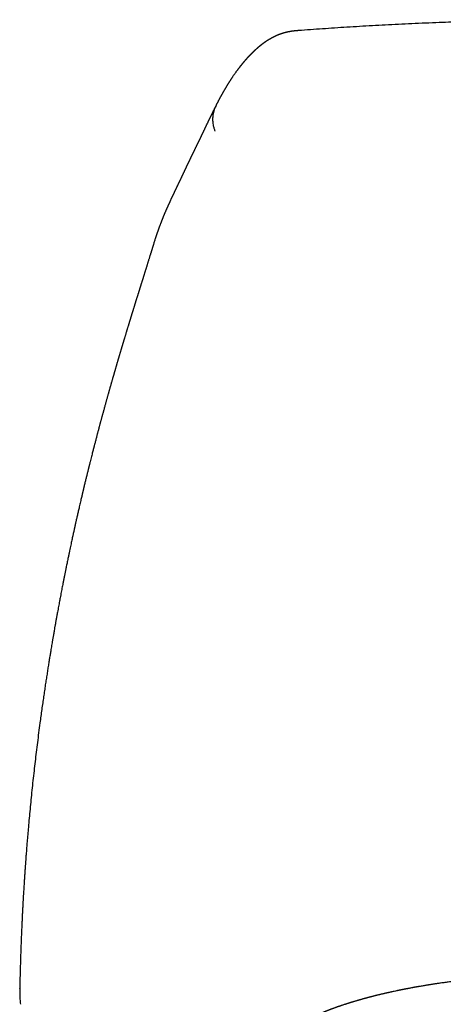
# Model space of a CAD drawing. Header units: millimetres. Extents: x 8 to 601, y 12 to 507.
# Tile 21 of 26: x 289 to 308, y 463 to 507. Entities that reach past the tile are written whole.
import ezdxf

# ---------------------------------------------------------------- set-up
doc = ezdxf.new("R2010")
doc.units = ezdxf.units.MM

msp = doc.modelspace()

# ---------------------------------------------------------------- linework, layer by layer
at = {"color": 7, "linetype": 'Continuous', "lineweight": 30}
msp.add_line((295.137, 496.839), (295.141, 496.85), dxfattribs=at)
for points, knots in [([(314.564, 506.886), (314.377, 506.886), (313.97, 506.886), (313.345, 506.882), (312.691, 506.876), (312.045, 506.868), (311.408, 506.857), (310.789, 506.845), (310.19, 506.83), (309.61, 506.815), (309.038, 506.797), (308.472, 506.778), (307.892, 506.756), (307.298, 506.732), (306.691, 506.705), (306.094, 506.677), (305.504, 506.647), (304.924, 506.615), (304.353, 506.582), (303.79, 506.547), (303.236, 506.512), (302.691, 506.475), (302.155, 506.437), (301.797, 506.411), (301.618, 506.397), (301.614, 506.397)], [0, 0, 0, 0, 0.0431901, 0.0941941, 0.1445999, 0.1944069, 0.2436146, 0.2922225, 0.337503, 0.3822493, 0.4264612, 0.4701382, 0.5132801, 0.5607972, 0.6076468, 0.6538286, 0.6993423, 0.7441876, 0.7883641, 0.8318715, 0.8747098, 0.9168785, 0.9583776, 0.9992069, 1, 1, 1, 1]), ([(301.611, 506.396), (301.605, 506.396), (301.588, 506.395), (301.565, 506.393), (301.547, 506.392), (301.533, 506.39), (301.521, 506.389), (301.51, 506.388), (301.501, 506.388), (301.49, 506.387), (301.476, 506.385), (301.459, 506.384), (301.442, 506.382), (301.427, 506.38), (301.413, 506.379), (301.4, 506.377), (301.39, 506.376), (301.382, 506.375), (301.374, 506.374), (301.367, 506.373), (301.359, 506.372), (301.351, 506.371), (301.343, 506.37), (301.333, 506.369), (301.323, 506.367), (301.311, 506.365), (301.298, 506.364), (301.285, 506.362), (301.268, 506.359), (301.249, 506.356), (301.225, 506.352), (301.202, 506.347), (301.179, 506.343), (301.157, 506.339), (301.137, 506.334), (301.113, 506.329), (301.086, 506.323), (301.056, 506.316), (301.025, 506.308), (300.995, 506.3), (300.964, 506.291), (300.933, 506.282), (300.905, 506.273), (300.881, 506.266), (300.86, 506.259), (300.84, 506.252), (300.819, 506.244), (300.799, 506.237), (300.778, 506.23), (300.757, 506.222), (300.736, 506.214), (300.717, 506.206), (300.698, 506.198), (300.68, 506.191), (300.662, 506.183), (300.643, 506.175), (300.625, 506.167), (300.606, 506.159), (300.588, 506.15), (300.57, 506.142), (300.552, 506.133), (300.534, 506.124), (300.514, 506.115), (300.493, 506.104), (300.472, 506.093), (300.453, 506.083), (300.437, 506.075), (300.423, 506.067), (300.41, 506.06), (300.398, 506.054), (300.386, 506.047), (300.373, 506.039), (300.357, 506.03), (300.342, 506.022), (300.33, 506.015), (300.32, 506.009), (300.311, 506.004), (300.302, 505.998), (300.292, 505.992), (300.283, 505.986), (300.273, 505.98), (300.263, 505.975), (300.254, 505.969), (300.244, 505.962), (300.232, 505.955), (300.22, 505.947), (300.209, 505.94), (300.199, 505.933), (300.189, 505.927), (300.177, 505.919), (300.165, 505.911), (300.151, 505.902), (300.137, 505.892), (300.122, 505.882), (300.109, 505.872), (300.095, 505.863), (300.083, 505.854), (300.073, 505.847), (300.063, 505.84), (300.055, 505.834), (300.046, 505.828), (300.038, 505.822), (300.031, 505.816), (300.024, 505.812), (300.017, 505.806), (300.01, 505.801), (300.002, 505.795), (299.994, 505.789), (299.986, 505.783), (299.978, 505.776), (299.97, 505.77), (299.962, 505.764), (299.955, 505.758), (299.947, 505.752), (299.938, 505.746), (299.929, 505.738), (299.92, 505.731), (299.911, 505.724), (299.902, 505.717), (299.893, 505.709), (299.883, 505.702), (299.874, 505.694), (299.864, 505.686), (299.855, 505.678), (299.847, 505.672), (299.84, 505.666), (299.834, 505.66), (299.828, 505.655), (299.823, 505.651), (299.818, 505.647), (299.814, 505.644), (299.809, 505.639), (299.803, 505.635), (299.797, 505.629), (299.79, 505.623), (299.783, 505.617), (299.777, 505.611), (299.77, 505.606), (299.764, 505.601), (299.759, 505.596), (299.754, 505.592), (299.75, 505.588), (299.746, 505.585), (299.742, 505.581), (299.738, 505.577), (299.733, 505.573), (299.727, 505.568), (299.721, 505.562), (299.715, 505.556), (299.708, 505.551), (299.702, 505.545), (299.697, 505.54), (299.692, 505.536), (299.687, 505.531), (299.681, 505.526), (299.675, 505.52), (299.669, 505.514), (299.662, 505.509), (299.657, 505.503), (299.651, 505.498), (299.645, 505.493), (299.639, 505.487), (299.632, 505.481), (299.626, 505.474), (299.619, 505.468), (299.612, 505.461), (299.605, 505.454), (299.598, 505.448), (299.591, 505.441), (299.585, 505.435), (299.58, 505.43), (299.576, 505.426), (299.572, 505.423), (299.569, 505.419), (299.565, 505.415), (299.559, 505.41), (299.552, 505.403), (299.545, 505.396), (299.537, 505.388), (299.528, 505.379), (299.52, 505.371), (299.512, 505.363), (299.504, 505.356), (299.498, 505.349), (299.491, 505.342), (299.485, 505.336), (299.479, 505.33), (299.473, 505.324), (299.466, 505.317), (299.46, 505.31), (299.453, 505.303), (299.446, 505.295), (299.438, 505.288), (299.431, 505.281), (299.425, 505.274), (299.419, 505.267), (299.411, 505.26), (299.403, 505.251), (299.394, 505.241), (299.384, 505.231), (299.375, 505.221), (299.367, 505.212), (299.358, 505.203), (299.349, 505.193), (299.34, 505.183), (299.332, 505.174), (299.324, 505.166), (299.317, 505.158), (299.311, 505.152), (299.305, 505.145), (299.299, 505.137), (299.291, 505.13), (299.284, 505.121), (299.276, 505.113), (299.269, 505.105), (299.263, 505.097), (299.257, 505.091), (299.251, 505.084), (299.247, 505.079), (299.242, 505.074), (299.238, 505.069), (299.235, 505.066), (299.232, 505.062), (299.228, 505.057), (299.224, 505.052), (299.219, 505.047), (299.213, 505.041), (299.207, 505.034), (299.201, 505.026), (299.194, 505.017), (299.187, 505.01), (299.181, 505.002), (299.175, 504.995), (299.169, 504.989), (299.164, 504.982), (299.159, 504.977), (299.154, 504.971), (299.149, 504.965), (299.143, 504.958), (299.136, 504.95), (299.129, 504.94), (299.121, 504.931), (299.113, 504.921), (299.105, 504.912), (299.098, 504.903), (299.092, 504.895), (299.086, 504.888), (299.08, 504.881), (299.074, 504.874), (299.069, 504.867), (299.063, 504.859), (299.056, 504.851), (299.049, 504.843), (299.043, 504.834), (299.036, 504.826), (299.029, 504.817), (299.021, 504.808), (299.013, 504.797), (299.004, 504.786), (298.995, 504.774), (298.985, 504.761), (298.973, 504.746), (298.962, 504.731), (298.95, 504.716), (298.938, 504.7), (298.925, 504.683), (298.913, 504.667), (298.903, 504.654), (298.895, 504.643), (298.888, 504.634), (298.882, 504.625), (298.875, 504.615), (298.86, 504.595), (298.839, 504.566), (298.811, 504.529), (298.784, 504.49), (298.757, 504.452), (298.73, 504.413), (298.702, 504.373), (298.681, 504.342), (298.667, 504.321), (298.661, 504.312), (298.655, 504.304), (298.649, 504.295), (298.643, 504.285), (298.636, 504.275), (298.629, 504.264), (298.62, 504.251), (298.612, 504.239), (298.604, 504.227), (298.597, 504.215), (298.59, 504.205), (298.583, 504.194), (298.576, 504.184), (298.569, 504.174), (298.562, 504.162), (298.555, 504.151), (298.547, 504.138), (298.539, 504.126), (298.531, 504.114), (298.522, 504.1), (298.513, 504.086), (298.504, 504.071), (298.494, 504.056), (298.485, 504.04), (298.475, 504.024), (298.465, 504.009), (298.456, 503.995), (298.448, 503.982), (298.44, 503.969), (298.432, 503.955), (298.424, 503.942), (298.415, 503.928), (298.407, 503.915), (298.399, 503.901), (298.391, 503.888), (298.383, 503.875), (298.376, 503.863), (298.368, 503.85), (298.361, 503.838), (298.353, 503.825), (298.346, 503.812), (298.338, 503.8), (298.331, 503.788), (298.324, 503.776), (298.318, 503.765), (298.312, 503.755), (298.305, 503.744), (298.299, 503.732), (298.292, 503.721), (298.285, 503.709), (298.278, 503.697), (298.271, 503.685), (298.265, 503.674), (298.259, 503.663), (298.254, 503.654), (298.249, 503.646), (298.244, 503.638), (298.24, 503.63), (298.235, 503.622), (298.23, 503.613), (298.224, 503.602), (298.217, 503.589), (298.209, 503.575), (298.199, 503.557), (298.186, 503.535), (298.173, 503.511), (298.16, 503.487), (298.148, 503.465), (298.136, 503.444), (298.124, 503.422), (298.113, 503.402), (298.103, 503.383), (298.094, 503.366), (298.085, 503.35), (298.077, 503.334), (298.069, 503.319), (298.061, 503.305), (298.053, 503.291), (298.046, 503.277), (298.039, 503.264), (298.032, 503.251), (298.025, 503.236), (298.017, 503.222), (298.011, 503.209), (298.004, 503.197), (297.998, 503.186), (297.994, 503.178), (297.991, 503.172), (297.989, 503.167), (297.986, 503.162), (297.983, 503.156), (297.979, 503.149), (297.975, 503.14), (297.969, 503.129), (297.963, 503.117), (297.956, 503.104), (297.949, 503.09), (297.944, 503.081), (297.942, 503.076)], [0, 0, 0, 0, 0.000586, 0.001752, 0.002798, 0.003765, 0.004651, 0.005455, 0.006215, 0.007082, 0.008565, 0.010281, 0.012054, 0.01386, 0.015573, 0.017056, 0.018242, 0.019225, 0.020139, 0.021067, 0.022012, 0.023084, 0.024177, 0.025409, 0.026858, 0.028526, 0.030372, 0.032196, 0.03397, 0.037464, 0.04093, 0.044396, 0.047919, 0.051482, 0.054772, 0.057781, 0.062844, 0.067827, 0.072926, 0.078139, 0.083464, 0.088898, 0.09444, 0.098119, 0.101845, 0.105618, 0.109439, 0.113271, 0.116952, 0.12108, 0.125011, 0.128779, 0.132513, 0.135855, 0.139379, 0.143085, 0.14681, 0.150535, 0.15426, 0.157908, 0.161339, 0.165249, 0.169428, 0.173834, 0.17841, 0.183075, 0.186112, 0.189128, 0.192016, 0.19473, 0.19727, 0.199744, 0.203896, 0.20793, 0.209971, 0.212051, 0.214409, 0.216411, 0.218583, 0.220887, 0.223167, 0.225409, 0.227613, 0.22978, 0.232854, 0.235697, 0.238311, 0.240784, 0.243257, 0.245746, 0.248913, 0.252384, 0.256067, 0.259683, 0.263214, 0.266628, 0.269755, 0.272569, 0.274661, 0.276825, 0.279063, 0.281397, 0.283061, 0.284833, 0.286713, 0.288703, 0.290802, 0.292947, 0.294944, 0.297425, 0.299597, 0.301522, 0.303529, 0.305671, 0.307947, 0.310406, 0.31314, 0.315483, 0.317997, 0.320622, 0.323115, 0.326119, 0.328858, 0.331332, 0.333544, 0.33558, 0.337487, 0.339265, 0.340572, 0.341799, 0.343001, 0.344419, 0.34608, 0.347984, 0.350132, 0.352103, 0.354127, 0.356011, 0.357754, 0.359354, 0.360812, 0.362057, 0.363176, 0.364326, 0.365611, 0.367031, 0.368774, 0.370684, 0.372722, 0.374653, 0.376444, 0.378093, 0.3796, 0.380966, 0.382905, 0.384813, 0.386737, 0.388676, 0.390629, 0.392175, 0.393858, 0.395783, 0.397951, 0.400362, 0.402345, 0.404466, 0.406727, 0.409076, 0.411227, 0.413132, 0.414704, 0.416057, 0.417193, 0.418214, 0.419347, 0.421253, 0.423425, 0.42586, 0.42856, 0.431425, 0.434148, 0.436705, 0.439097, 0.441324, 0.443385, 0.445302, 0.44729, 0.449283, 0.451391, 0.453613, 0.455924, 0.458116, 0.46067, 0.46296, 0.464994, 0.467017, 0.469153, 0.472122, 0.475286, 0.478642, 0.481334, 0.484134, 0.487041, 0.490056, 0.493114, 0.495977, 0.498623, 0.500669, 0.502594, 0.504636, 0.506846, 0.509222, 0.511766, 0.514477, 0.516723, 0.518943, 0.520974, 0.522816, 0.52447, 0.525935, 0.527212, 0.528301, 0.529375, 0.530638, 0.532089, 0.533729, 0.535558, 0.537575, 0.54001, 0.542457, 0.544751, 0.546892, 0.548881, 0.550823, 0.552593, 0.554191, 0.555777, 0.557511, 0.559392, 0.561799, 0.56441, 0.567226, 0.570146, 0.572627, 0.574979, 0.577203, 0.579299, 0.581267, 0.583123, 0.585083, 0.587213, 0.589394, 0.591728, 0.5942, 0.59663, 0.598961, 0.601193, 0.604501, 0.607563, 0.610461, 0.614368, 0.618315, 0.622309, 0.626432, 0.63071, 0.635141, 0.639469, 0.643507, 0.645896, 0.648174, 0.650519, 0.653031, 0.655712, 0.666541, 0.67542, 0.684818, 0.695965, 0.704486, 0.714521, 0.725504, 0.727745, 0.729795, 0.731773, 0.733923, 0.736252, 0.738761, 0.741449, 0.744605, 0.747705, 0.750621, 0.753353, 0.755901, 0.758265, 0.760626, 0.763137, 0.7658, 0.768613, 0.771524, 0.774491, 0.777366, 0.780147, 0.783815, 0.787312, 0.79082, 0.794409, 0.798081, 0.801832, 0.80482, 0.807842, 0.810896, 0.813983, 0.817054, 0.819961, 0.823219, 0.826226, 0.829009, 0.831903, 0.835005, 0.837589, 0.840301, 0.843142, 0.846066, 0.848837, 0.851572, 0.854096, 0.856411, 0.8586, 0.861036, 0.863763, 0.86611, 0.868635, 0.871339, 0.873994, 0.876439, 0.878675, 0.880702, 0.882519, 0.884128, 0.885681, 0.887406, 0.889305, 0.891767, 0.89447, 0.897415, 0.900602, 0.906006, 0.911164, 0.916074, 0.920737, 0.925156, 0.929546, 0.934025, 0.937607, 0.94118, 0.944567, 0.947758, 0.950752, 0.953633, 0.956681, 0.959203, 0.96184, 0.964593, 0.967461, 0.970368, 0.973018, 0.975445, 0.977652, 0.979636, 0.980453, 0.981282, 0.982273, 0.983434, 0.984766, 0.986769, 0.989065, 0.991653, 0.994212, 0.997004, 1, 1, 1, 1]), ([(301.611, 506.396), (301.609, 506.396), (301.607, 506.396), (301.605, 506.396), (301.605, 506.396)], [0, 0, 0, 0, 0.815168, 1, 1, 1, 1]), ([(297.942, 503.071), (297.939, 503.065), (297.932, 503.052), (297.922, 503.031), (297.912, 503.012), (297.902, 502.993), (297.894, 502.976), (297.886, 502.961), (297.879, 502.946), (297.872, 502.933), (297.866, 502.921), (297.86, 502.908), (297.853, 502.895), (297.846, 502.881), (297.839, 502.867), (297.832, 502.853), (297.825, 502.839), (297.819, 502.826), (297.812, 502.812), (297.804, 502.797), (297.796, 502.78), (297.787, 502.76), (297.778, 502.742), (297.769, 502.724), (297.761, 502.707), (297.753, 502.692), (297.746, 502.677), (297.74, 502.665), (297.734, 502.653), (297.729, 502.643), (297.725, 502.634), (297.722, 502.628), (297.719, 502.622), (297.715, 502.614), (297.711, 502.606), (297.707, 502.597), (297.702, 502.586), (297.696, 502.575), (297.69, 502.563), (297.685, 502.551), (297.679, 502.54), (297.673, 502.527), (297.667, 502.514), (297.66, 502.499), (297.653, 502.485), (297.647, 502.473), (297.641, 502.461), (297.634, 502.446), (297.626, 502.43), (297.617, 502.41), (297.608, 502.391), (297.598, 502.372), (297.588, 502.351), (297.576, 502.325), (297.561, 502.294), (297.544, 502.258), (297.526, 502.22), (297.507, 502.182), (297.491, 502.148), (297.478, 502.119), (297.467, 502.096), (297.456, 502.074), (297.446, 502.054), (297.438, 502.036), (297.431, 502.021), (297.424, 502.007), (297.418, 501.993), (297.411, 501.979), (297.403, 501.963), (297.396, 501.947), (297.388, 501.93), (297.379, 501.913), (297.37, 501.893), (297.36, 501.872), (297.35, 501.852), (297.341, 501.833), (297.333, 501.816), (297.325, 501.8), (297.318, 501.785), (297.312, 501.772), (297.306, 501.76), (297.302, 501.751), (297.298, 501.742), (297.294, 501.734), (297.29, 501.726), (297.285, 501.717), (297.28, 501.706), (297.275, 501.694), (297.268, 501.682), (297.26, 501.664), (297.25, 501.643), (297.24, 501.622), (297.232, 501.605), (297.225, 501.592), (297.219, 501.579), (297.214, 501.567), (297.207, 501.554), (297.201, 501.54), (297.193, 501.525), (297.185, 501.508), (297.177, 501.491), (297.168, 501.473), (297.16, 501.456), (297.151, 501.437), (297.14, 501.415), (297.129, 501.391), (297.118, 501.368), (297.108, 501.348), (297.099, 501.329), (297.089, 501.31), (297.08, 501.291), (297.071, 501.272), (297.062, 501.254), (297.053, 501.236), (297.044, 501.216), (297.034, 501.196), (297.025, 501.177), (297.016, 501.158), (297.007, 501.141), (296.999, 501.124), (296.99, 501.106), (296.982, 501.089), (296.974, 501.073), (296.967, 501.059), (296.96, 501.044), (296.953, 501.03), (296.946, 501.015), (296.939, 501.002), (296.933, 500.99), (296.929, 500.981), (296.924, 500.972), (296.919, 500.962), (296.914, 500.95), (296.908, 500.939), (296.902, 500.926), (296.896, 500.914), (296.89, 500.901), (296.884, 500.889), (296.878, 500.877), (296.872, 500.864), (296.865, 500.85), (296.859, 500.837), (296.853, 500.825), (296.847, 500.814), (296.842, 500.803), (296.838, 500.794), (296.833, 500.785), (296.829, 500.777), (296.825, 500.767), (296.819, 500.757), (296.814, 500.745), (296.808, 500.733), (296.802, 500.721), (296.797, 500.711), (296.793, 500.703), (296.79, 500.695), (296.786, 500.688), (296.782, 500.679), (296.776, 500.668), (296.77, 500.655), (296.764, 500.642), (296.758, 500.629), (296.752, 500.618), (296.747, 500.607), (296.742, 500.597), (296.737, 500.587), (296.732, 500.575), (296.725, 500.561), (296.718, 500.547), (296.711, 500.532), (296.705, 500.519), (296.698, 500.505), (296.69, 500.488), (296.681, 500.469), (296.672, 500.451), (296.664, 500.433), (296.655, 500.414), (296.645, 500.394), (296.635, 500.373), (296.625, 500.351), (296.615, 500.33), (296.605, 500.309), (296.596, 500.289), (296.587, 500.27), (296.578, 500.25), (296.568, 500.229), (296.558, 500.209), (296.55, 500.192), (296.544, 500.179), (296.539, 500.168), (296.533, 500.156), (296.528, 500.145), (296.522, 500.132), (296.515, 500.117), (296.508, 500.102), (296.501, 500.088), (296.495, 500.074), (296.489, 500.062), (296.483, 500.049), (296.477, 500.036), (296.47, 500.021), (296.463, 500.007), (296.457, 499.994), (296.452, 499.982), (296.447, 499.972), (296.442, 499.963), (296.438, 499.952), (296.432, 499.941), (296.427, 499.929), (296.421, 499.917), (296.415, 499.904), (296.41, 499.893), (296.405, 499.883), (296.401, 499.874), (296.396, 499.864), (296.391, 499.853), (296.385, 499.841), (296.379, 499.827), (296.372, 499.813), (296.366, 499.799), (296.359, 499.786), (296.354, 499.774), (296.348, 499.763), (296.342, 499.751), (296.337, 499.738), (296.33, 499.725), (296.324, 499.712), (296.318, 499.7), (296.313, 499.688), (296.308, 499.677), (296.303, 499.667), (296.298, 499.658), (296.294, 499.648), (296.289, 499.639), (296.284, 499.628), (296.279, 499.616), (296.273, 499.605), (296.268, 499.595), (296.264, 499.586), (296.261, 499.578), (296.256, 499.569), (296.251, 499.557), (296.243, 499.542), (296.235, 499.525), (296.227, 499.507), (296.218, 499.489), (296.21, 499.473), (296.203, 499.457), (296.196, 499.443), (296.188, 499.426), (296.178, 499.405), (296.166, 499.379), (296.153, 499.352), (296.14, 499.325), (296.127, 499.298), (296.115, 499.272), (296.102, 499.244), (296.088, 499.216), (296.075, 499.188), (296.062, 499.161), (296.05, 499.136), (296.039, 499.111), (296.027, 499.087), (296.016, 499.063), (296.005, 499.039), (295.994, 499.016), (295.982, 498.991), (295.969, 498.963), (295.955, 498.934), (295.94, 498.902), (295.925, 498.87), (295.91, 498.836), (295.894, 498.802), (295.88, 498.772), (295.869, 498.748), (295.861, 498.73), (295.853, 498.714), (295.846, 498.698), (295.839, 498.682), (295.831, 498.665), (295.822, 498.647), (295.813, 498.627), (295.804, 498.606), (295.794, 498.585), (295.785, 498.564), (295.776, 498.543), (295.767, 498.524), (295.76, 498.507), (295.752, 498.491), (295.744, 498.473), (295.736, 498.455), (295.727, 498.434), (295.718, 498.413), (295.706, 498.387), (295.694, 498.359), (295.68, 498.327), (295.666, 498.293), (295.65, 498.257), (295.634, 498.219), (295.621, 498.188), (295.61, 498.163), (295.602, 498.144), (295.594, 498.124), (295.585, 498.103), (295.578, 498.084), (295.571, 498.069), (295.566, 498.057), (295.562, 498.046), (295.558, 498.036), (295.554, 498.027), (295.55, 498.018), (295.547, 498.008), (295.542, 497.997), (295.536, 497.983), (295.53, 497.966), (295.522, 497.947), (295.514, 497.927), (295.505, 497.903), (295.494, 497.877), (295.483, 497.848), (295.473, 497.821), (295.463, 497.795), (295.451, 497.764), (295.436, 497.726), (295.423, 497.69), (295.412, 497.661), (295.404, 497.639), (295.396, 497.617), (295.388, 497.595), (295.38, 497.575), (295.373, 497.555), (295.366, 497.536), (295.36, 497.52), (295.356, 497.507), (295.352, 497.496), (295.348, 497.484), (295.344, 497.472), (295.339, 497.458), (295.333, 497.443), (295.327, 497.426), (295.321, 497.407), (295.314, 497.387), (295.307, 497.367), (295.3, 497.347), (295.294, 497.331), (295.29, 497.317), (295.286, 497.307), (295.283, 497.298), (295.28, 497.289), (295.278, 497.281), (295.275, 497.272), (295.271, 497.262), (295.267, 497.249), (295.262, 497.233), (295.255, 497.213), (295.25, 497.197), (295.247, 497.187), (295.246, 497.185)], [0, 0, 0, 0, 0.004542, 0.00938, 0.013925, 0.01818, 0.022142, 0.025612, 0.028822, 0.031779, 0.034569, 0.037224, 0.040352, 0.043281, 0.046368, 0.049786, 0.052704, 0.055778, 0.058808, 0.061776, 0.066149, 0.070377, 0.074458, 0.078393, 0.082172, 0.085694, 0.088749, 0.091548, 0.09409, 0.096376, 0.098405, 0.099525, 0.100846, 0.102419, 0.104243, 0.106319, 0.108646, 0.111071, 0.113687, 0.116257, 0.118733, 0.121116, 0.124489, 0.127655, 0.130614, 0.133366, 0.135911, 0.138326, 0.14257, 0.146726, 0.150796, 0.154886, 0.159241, 0.163871, 0.171348, 0.179038, 0.186926, 0.19505, 0.203439, 0.208166, 0.212973, 0.217716, 0.222145, 0.2254, 0.228459, 0.231321, 0.234005, 0.23708, 0.24024, 0.243484, 0.246831, 0.250442, 0.254356, 0.258573, 0.263092, 0.266455, 0.269932, 0.273222, 0.276258, 0.279041, 0.281049, 0.282901, 0.284596, 0.286135, 0.287623, 0.289532, 0.291651, 0.293981, 0.296516, 0.299092, 0.304032, 0.308809, 0.311518, 0.314082, 0.316501, 0.318791, 0.321231, 0.323922, 0.326862, 0.330051, 0.333467, 0.336852, 0.340136, 0.34332, 0.348121, 0.352674, 0.356949, 0.360751, 0.364282, 0.367776, 0.371591, 0.374816, 0.378182, 0.38165, 0.385221, 0.388959, 0.392561, 0.39593, 0.399066, 0.402082, 0.405264, 0.408629, 0.411124, 0.413666, 0.416252, 0.418881, 0.421495, 0.423867, 0.425976, 0.427451, 0.428989, 0.430719, 0.432641, 0.434755, 0.436921, 0.438972, 0.44122, 0.443312, 0.44531, 0.447445, 0.449736, 0.452183, 0.454186, 0.45606, 0.457773, 0.459325, 0.460716, 0.462105, 0.463635, 0.465365, 0.467296, 0.46942, 0.471419, 0.473118, 0.474517, 0.475618, 0.476759, 0.478228, 0.480025, 0.482151, 0.484371, 0.486411, 0.488272, 0.489954, 0.491485, 0.49316, 0.495053, 0.497165, 0.499691, 0.501998, 0.504087, 0.505958, 0.508948, 0.511972, 0.514981, 0.517847, 0.520769, 0.523959, 0.527404, 0.531055, 0.534496, 0.537875, 0.541112, 0.544192, 0.54717, 0.550606, 0.554511, 0.556864, 0.558973, 0.560837, 0.562565, 0.564424, 0.566427, 0.568972, 0.571538, 0.573928, 0.576143, 0.578027, 0.58007, 0.582299, 0.584716, 0.587161, 0.58933, 0.591215, 0.592817, 0.594315, 0.595977, 0.597804, 0.599797, 0.601951, 0.604056, 0.605873, 0.607528, 0.609021, 0.610528, 0.612226, 0.614348, 0.616709, 0.619104, 0.621357, 0.623467, 0.625434, 0.627331, 0.629306, 0.631362, 0.6335, 0.63568, 0.637728, 0.639625, 0.641369, 0.642961, 0.644609, 0.645988, 0.647547, 0.649289, 0.651212, 0.653135, 0.654801, 0.656246, 0.657471, 0.658606, 0.660719, 0.663137, 0.665859, 0.668841, 0.67171, 0.674337, 0.676776, 0.679025, 0.681108, 0.684919, 0.688941, 0.693165, 0.697557, 0.701619, 0.705807, 0.710068, 0.714391, 0.718761, 0.722951, 0.726877, 0.730538, 0.734365, 0.738037, 0.741564, 0.744978, 0.748803, 0.752984, 0.757405, 0.762207, 0.767074, 0.772046, 0.777151, 0.782379, 0.785207, 0.787825, 0.790232, 0.792439, 0.794721, 0.797207, 0.799896, 0.802734, 0.805778, 0.808894, 0.812065, 0.815034, 0.817716, 0.82011, 0.822372, 0.824845, 0.827543, 0.830465, 0.83357, 0.836633, 0.841298, 0.845783, 0.85014, 0.855562, 0.860846, 0.865997, 0.868509, 0.871172, 0.873986, 0.876952, 0.879954, 0.881696, 0.883327, 0.884846, 0.886254, 0.88755, 0.888736, 0.889949, 0.891358, 0.893406, 0.895761, 0.898426, 0.901269, 0.904001, 0.908168, 0.912048, 0.915716, 0.919178, 0.922437, 0.928558, 0.934429, 0.937313, 0.94022, 0.943155, 0.946245, 0.948813, 0.951499, 0.954069, 0.956402, 0.957949, 0.95937, 0.960759, 0.962363, 0.964195, 0.966255, 0.968519, 0.971074, 0.973672, 0.976312, 0.978942, 0.981363, 0.982761, 0.984069, 0.985289, 0.98642, 0.987461, 0.988548, 0.989856, 0.991384, 0.99362, 0.996205, 0.99914, 1, 1, 1, 1]), ([(297.942, 503.075), (297.925, 503.041), (297.889, 502.967), (297.848, 502.853), (297.816, 502.737), (297.795, 502.627), (297.783, 502.524), (297.78, 502.429), (297.782, 502.333), (297.792, 502.239), (297.809, 502.149), (297.829, 502.07), (297.848, 502.003), (297.867, 501.947), (297.879, 501.912), (297.884, 501.897)], [0, 0, 0, 0, 0.095775, 0.201195, 0.300209, 0.392393, 0.477544, 0.555713, 0.627164, 0.712657, 0.787924, 0.853838, 0.910995, 0.959699, 1, 1, 1, 1]), ([(295.137, 496.839), (295.136, 496.837), (295.133, 496.827), (295.128, 496.81), (295.121, 496.786), (295.113, 496.762), (295.107, 496.74), (295.101, 496.721), (295.096, 496.704), (295.09, 496.687), (295.085, 496.669), (295.078, 496.648), (295.071, 496.626), (295.064, 496.6), (295.056, 496.575), (295.049, 496.552), (295.043, 496.533), (295.038, 496.516), (295.032, 496.498), (295.026, 496.478), (295.019, 496.456), (295.013, 496.436), (295.008, 496.418), (295.002, 496.399), (294.992, 496.369), (294.98, 496.33), (294.964, 496.278), (294.947, 496.223), (294.929, 496.165), (294.911, 496.106), (294.892, 496.046), (294.874, 495.987), (294.857, 495.934), (294.843, 495.889), (294.831, 495.849), (294.818, 495.807), (294.804, 495.762), (294.79, 495.717), (294.778, 495.677), (294.766, 495.642), (294.756, 495.608), (294.746, 495.575), (294.735, 495.542), (294.725, 495.508), (294.714, 495.474), (294.705, 495.444), (294.697, 495.42), (294.691, 495.4), (294.684, 495.377), (294.676, 495.353), (294.669, 495.329), (294.662, 495.308), (294.656, 495.289), (294.649, 495.264), (294.639, 495.233), (294.627, 495.196), (294.616, 495.159), (294.604, 495.121), (294.593, 495.085), (294.582, 495.052), (294.573, 495.023), (294.565, 494.997), (294.558, 494.973), (294.549, 494.946), (294.541, 494.919), (294.532, 494.89), (294.522, 494.858), (294.511, 494.824), (294.501, 494.791), (294.491, 494.759), (294.481, 494.727), (294.471, 494.693), (294.46, 494.66), (294.451, 494.63), (294.443, 494.605), (294.436, 494.583), (294.43, 494.564), (294.423, 494.541), (294.415, 494.514), (294.404, 494.479), (294.391, 494.438), (294.377, 494.391), (294.361, 494.343), (294.347, 494.297), (294.334, 494.256), (294.323, 494.219), (294.313, 494.186), (294.303, 494.155), (294.293, 494.123), (294.282, 494.087), (294.27, 494.048), (294.258, 494.009), (294.247, 493.972), (294.236, 493.938), (294.226, 493.907), (294.217, 493.878), (294.209, 493.852), (294.202, 493.826), (294.194, 493.801), (294.185, 493.772), (294.176, 493.742), (294.165, 493.709), (294.155, 493.674), (294.144, 493.64), (294.135, 493.611), (294.127, 493.585), (294.119, 493.557), (294.109, 493.525), (294.097, 493.487), (294.084, 493.444), (294.07, 493.399), (294.057, 493.356), (294.045, 493.316), (294.034, 493.28), (294.025, 493.25), (294.017, 493.224), (294.009, 493.198), (294, 493.169), (293.988, 493.13), (293.974, 493.083), (293.959, 493.036), (293.947, 492.997), (293.937, 492.963), (293.926, 492.928), (293.914, 492.887), (293.9, 492.842), (293.886, 492.794), (293.871, 492.746), (293.858, 492.701), (293.846, 492.66), (293.835, 492.627), (293.827, 492.599), (293.82, 492.575), (293.812, 492.548), (293.802, 492.516), (293.792, 492.482), (293.781, 492.446), (293.771, 492.413), (293.762, 492.381), (293.753, 492.352), (293.745, 492.326), (293.738, 492.304), (293.732, 492.281), (293.723, 492.253), (293.713, 492.219), (293.701, 492.179), (293.689, 492.139), (293.678, 492.1), (293.668, 492.067), (293.659, 492.039), (293.653, 492.018), (293.648, 492), (293.641, 491.978), (293.633, 491.949), (293.622, 491.914), (293.611, 491.876), (293.6, 491.839), (293.589, 491.801), (293.579, 491.768), (293.571, 491.74), (293.565, 491.719), (293.559, 491.699), (293.552, 491.677), (293.544, 491.649), (293.535, 491.616), (293.523, 491.578), (293.511, 491.537), (293.499, 491.495), (293.488, 491.458), (293.48, 491.428), (293.473, 491.406), (293.466, 491.384), (293.458, 491.355), (293.448, 491.32), (293.437, 491.283), (293.427, 491.247), (293.417, 491.214), (293.408, 491.182), (293.399, 491.151), (293.39, 491.12), (293.381, 491.09), (293.372, 491.058), (293.362, 491.023), (293.35, 490.982), (293.337, 490.937), (293.324, 490.891), (293.311, 490.845), (293.298, 490.799), (293.285, 490.756), (293.274, 490.716), (293.264, 490.681), (293.255, 490.65), (293.246, 490.618), (293.235, 490.58), (293.223, 490.537), (293.21, 490.493), (293.198, 490.45), (293.186, 490.406), (293.173, 490.361), (293.161, 490.319), (293.151, 490.282), (293.142, 490.252), (293.135, 490.226), (293.129, 490.204), (293.124, 490.187), (293.118, 490.168), (293.111, 490.143), (293.102, 490.11), (293.091, 490.072), (293.077, 490.02), (293.061, 489.961), (293.042, 489.896), (293.026, 489.837), (293.011, 489.784), (292.998, 489.735), (292.983, 489.682), (292.966, 489.62), (292.946, 489.548), (292.924, 489.469), (292.906, 489.401), (292.891, 489.346), (292.88, 489.305), (292.869, 489.267), (292.86, 489.233), (292.853, 489.208), (292.848, 489.19), (292.844, 489.176), (292.84, 489.159), (292.833, 489.134), (292.823, 489.096), (292.809, 489.046), (292.794, 488.99), (292.78, 488.936), (292.767, 488.887), (292.754, 488.843), (292.742, 488.795), (292.728, 488.744), (292.714, 488.69), (292.7, 488.64), (292.688, 488.592), (292.677, 488.552), (292.668, 488.517), (292.659, 488.485), (292.65, 488.449), (292.638, 488.404), (292.625, 488.354), (292.611, 488.302), (292.597, 488.25), (292.581, 488.188), (292.563, 488.118), (292.542, 488.039), (292.522, 487.961), (292.505, 487.895), (292.492, 487.845), (292.484, 487.813), (292.477, 487.787), (292.47, 487.762), (292.463, 487.734), (292.451, 487.688), (292.434, 487.622), (292.412, 487.536), (292.388, 487.441), (292.362, 487.339), (292.334, 487.228), (292.311, 487.134), (292.292, 487.06), (292.28, 487.013), (292.27, 486.972), (292.262, 486.939), (292.256, 486.915), (292.251, 486.898), (292.248, 486.885), (292.245, 486.872), (292.241, 486.854), (292.235, 486.831), (292.228, 486.803), (292.212, 486.738), (292.186, 486.633), (292.15, 486.488), (292.113, 486.335), (292.074, 486.174), (292.044, 486.049), (292.024, 485.965), (292.014, 485.925), (292.006, 485.889), (291.998, 485.859), (291.992, 485.833), (291.988, 485.814), (291.984, 485.799), (291.981, 485.787), (291.978, 485.774), (291.974, 485.756), (291.968, 485.732), (291.961, 485.703), (291.954, 485.671), (291.946, 485.638), (291.934, 485.586), (291.917, 485.514), (291.895, 485.42), (291.871, 485.317), (291.845, 485.209), (291.82, 485.098), (291.789, 484.966), (291.754, 484.812), (291.715, 484.639), (291.684, 484.504), (291.663, 484.411), (291.653, 484.361), (291.643, 484.32), (291.636, 484.287), (291.63, 484.261), (291.626, 484.243), (291.623, 484.228), (291.619, 484.211), (291.614, 484.189), (291.608, 484.161), (291.601, 484.128), (291.567, 483.976), (291.529, 483.801), (291.486, 483.602), (291.462, 483.493), (291.438, 483.377), (291.411, 483.253), (291.383, 483.121), (291.354, 482.981), (291.327, 482.852), (291.303, 482.736), (291.282, 482.633), (291.261, 482.531), (291.241, 482.432), (291.222, 482.341), (291.205, 482.258), (291.19, 482.185), (291.178, 482.122), (291.167, 482.068), (291.158, 482.021), (291.15, 481.981), (291.143, 481.948), (291.138, 481.923), (291.135, 481.906), (291.132, 481.892), (291.129, 481.875), (291.124, 481.853), (291.119, 481.825), (291.112, 481.793), (291.105, 481.755), (291.093, 481.696), (291.077, 481.615), (291.057, 481.509), (291.035, 481.397), (291.012, 481.278), (290.988, 481.152), (290.963, 481.019), (290.938, 480.888), (290.914, 480.761), (290.891, 480.639), (290.868, 480.514), (290.842, 480.371), (290.814, 480.215), (290.784, 480.052), (290.757, 479.898), (290.731, 479.755), (290.709, 479.631), (290.691, 479.524), (290.675, 479.432), (290.66, 479.348), (290.647, 479.269), (290.634, 479.198), (290.623, 479.133), (290.613, 479.074), (290.6, 478.996), (290.583, 478.896), (290.562, 478.771), (290.538, 478.625), (290.51, 478.455), (290.478, 478.261), (290.445, 478.057), (290.411, 477.841), (290.376, 477.614), (290.339, 477.375), (290.301, 477.125), (290.262, 476.865), (290.222, 476.595), (290.182, 476.318), (290.142, 476.031), (290.101, 475.734), (290.054, 475.386), (290.002, 474.991), (289.947, 474.555), (289.894, 474.127), (289.844, 473.704), (289.795, 473.279), (289.747, 472.849), (289.701, 472.417), (289.658, 471.993), (289.617, 471.576), (289.579, 471.167), (289.545, 470.787), (289.514, 470.434), (289.492, 470.173), (289.477, 469.98), (289.467, 469.856), (289.457, 469.735), (289.449, 469.624), (289.441, 469.525), (289.434, 469.437), (289.428, 469.356), (289.423, 469.282), (289.418, 469.215), (289.414, 469.156), (289.41, 469.104), (289.407, 469.06), (289.404, 469.022), (289.402, 468.996), (289.401, 468.979), (289.4, 468.97), (289.4, 468.962), (289.399, 468.955), (289.399, 468.95), (289.399, 468.945), (289.398, 468.937), (289.397, 468.922), (289.396, 468.902), (289.394, 468.879), (289.392, 468.857), (289.391, 468.837), (289.39, 468.817), (289.388, 468.794), (289.386, 468.767), (289.384, 468.738), (289.382, 468.707), (289.38, 468.673), (289.377, 468.632), (289.373, 468.58), (289.369, 468.514), (289.364, 468.435), (289.358, 468.346), (289.352, 468.246), (289.345, 468.137), (289.337, 468.02), (289.33, 467.895), (289.322, 467.764), (289.314, 467.624), (289.305, 467.474), (289.296, 467.315), (289.287, 467.145), (289.278, 466.965), (289.268, 466.776), (289.259, 466.577), (289.249, 466.369), (289.239, 466.152), (289.23, 465.932), (289.221, 465.709), (289.212, 465.485), (289.204, 465.253), (289.196, 465.013), (289.188, 464.765), (289.181, 464.51), (289.174, 464.246), (289.167, 463.974), (289.162, 463.74), (289.158, 463.596), (289.157, 463.546)], [0, 0, 0, 0, 0.00031, 0.001318, 0.002358, 0.003552, 0.004591, 0.00543, 0.006132, 0.006891, 0.007721, 0.008629, 0.009662, 0.010805, 0.012044, 0.013111, 0.013947, 0.014624, 0.015405, 0.016346, 0.017387, 0.01825, 0.018976, 0.019832, 0.020864, 0.022919, 0.02511, 0.027702, 0.030173, 0.032758, 0.035572, 0.03792, 0.040483, 0.042466, 0.043771, 0.045621, 0.047766, 0.04954, 0.051293, 0.052793, 0.054017, 0.055482, 0.056888, 0.058188, 0.059654, 0.061129, 0.061839, 0.062637, 0.063547, 0.06457, 0.065584, 0.066429, 0.06714, 0.067925, 0.069404, 0.070908, 0.072331, 0.073812, 0.075323, 0.076627, 0.077744, 0.078693, 0.079607, 0.080658, 0.081736, 0.082782, 0.083981, 0.085449, 0.086674, 0.087829, 0.08902, 0.090321, 0.091674, 0.092811, 0.09372, 0.094512, 0.095203, 0.095917, 0.096999, 0.09828, 0.099769, 0.101572, 0.103409, 0.105109, 0.10659, 0.107875, 0.109117, 0.110135, 0.111285, 0.112572, 0.113997, 0.115421, 0.11671, 0.117938, 0.119011, 0.120018, 0.121013, 0.121758, 0.122678, 0.123724, 0.124757, 0.125769, 0.127215, 0.128386, 0.129296, 0.130178, 0.131081, 0.132177, 0.133495, 0.134976, 0.136545, 0.138042, 0.1394, 0.140616, 0.141599, 0.142421, 0.143246, 0.144215, 0.145403, 0.147105, 0.148905, 0.150041, 0.151027, 0.152217, 0.153561, 0.155003, 0.156688, 0.158285, 0.159735, 0.161042, 0.162232, 0.162989, 0.163766, 0.164593, 0.165605, 0.166792, 0.167946, 0.169019, 0.170013, 0.170963, 0.171792, 0.172494, 0.173114, 0.173976, 0.175137, 0.176442, 0.177714, 0.178953, 0.180131, 0.180918, 0.18157, 0.182091, 0.182685, 0.183645, 0.184811, 0.185989, 0.187167, 0.188345, 0.189478, 0.190291, 0.190951, 0.191471, 0.192129, 0.193029, 0.194114, 0.195175, 0.196567, 0.197883, 0.199081, 0.200033, 0.200625, 0.201204, 0.202067, 0.20322, 0.204433, 0.205544, 0.206553, 0.20746, 0.208468, 0.209419, 0.210328, 0.211224, 0.212287, 0.213552, 0.214969, 0.216384, 0.217786, 0.219177, 0.220531, 0.221769, 0.222818, 0.223678, 0.224563, 0.225759, 0.227134, 0.228466, 0.229753, 0.231023, 0.23239, 0.233863, 0.234776, 0.23572, 0.236545, 0.237194, 0.237665, 0.238117, 0.238879, 0.239891, 0.241112, 0.242314, 0.244479, 0.246439, 0.248192, 0.24973, 0.251133, 0.252574, 0.254486, 0.256657, 0.259024, 0.261541, 0.262718, 0.263925, 0.265126, 0.266131, 0.266914, 0.267374, 0.267711, 0.268189, 0.268902, 0.269852, 0.271604, 0.273297, 0.274867, 0.276315, 0.277639, 0.278841, 0.280543, 0.282114, 0.283606, 0.285018, 0.286269, 0.287219, 0.288045, 0.28911, 0.290413, 0.291947, 0.293521, 0.295041, 0.296506, 0.298939, 0.301211, 0.303475, 0.305798, 0.30698, 0.307902, 0.308561, 0.309261, 0.310113, 0.311043, 0.313329, 0.315851, 0.318609, 0.321598, 0.324819, 0.32827, 0.329848, 0.33126, 0.332442, 0.333395, 0.334118, 0.334612, 0.334866, 0.33523, 0.335749, 0.336426, 0.337255, 0.338138, 0.34216, 0.346374, 0.350801, 0.355476, 0.360398, 0.361649, 0.362837, 0.363874, 0.364759, 0.365491, 0.366063, 0.366487, 0.36677, 0.367085, 0.367625, 0.368342, 0.369208, 0.370128, 0.371096, 0.372111, 0.374597, 0.37733, 0.380309, 0.383505, 0.386727, 0.389943, 0.394983, 0.400008, 0.405016, 0.40666, 0.408079, 0.409271, 0.410238, 0.410979, 0.411495, 0.411813, 0.412284, 0.412922, 0.413728, 0.414701, 0.415741, 0.426901, 0.429817, 0.432949, 0.436302, 0.439876, 0.443671, 0.447688, 0.451926, 0.454784, 0.457734, 0.46076, 0.463622, 0.466244, 0.468627, 0.47077, 0.472523, 0.474075, 0.475425, 0.476574, 0.477522, 0.478263, 0.478668, 0.479012, 0.479495, 0.480129, 0.480914, 0.48185, 0.482938, 0.484162, 0.486931, 0.489954, 0.493232, 0.496596, 0.500193, 0.50402, 0.508079, 0.51143, 0.514924, 0.518561, 0.522226, 0.527211, 0.531897, 0.536283, 0.54037, 0.544159, 0.546959, 0.54957, 0.551991, 0.554224, 0.556268, 0.558123, 0.55979, 0.561363, 0.564775, 0.568349, 0.572083, 0.577335, 0.582875, 0.588704, 0.59482, 0.601343, 0.608165, 0.615285, 0.622704, 0.630421, 0.638291, 0.646448, 0.654894, 0.663627, 0.676191, 0.688563, 0.700741, 0.712725, 0.724517, 0.736991, 0.749242, 0.761271, 0.773076, 0.784658, 0.796018, 0.805389, 0.814603, 0.81818, 0.821732, 0.825194, 0.828412, 0.83112, 0.833622, 0.835916, 0.838004, 0.839885, 0.841559, 0.843027, 0.844287, 0.845341, 0.846188, 0.8465, 0.846771, 0.847, 0.847188, 0.847334, 0.847439, 0.847606, 0.848022, 0.848675, 0.849332, 0.849952, 0.850536, 0.851082, 0.851591, 0.852533, 0.853315, 0.854117, 0.855097, 0.856253, 0.857587, 0.85954, 0.861779, 0.864306, 0.867119, 0.870219, 0.873605, 0.877061, 0.880772, 0.884738, 0.888959, 0.893435, 0.898254, 0.903339, 0.908688, 0.914301, 0.920179, 0.926323, 0.932731, 0.938837, 0.945167, 0.951719, 0.958494, 0.965492, 0.972712, 0.980156, 0.987823, 0.995713, 1, 1, 1, 1]), ([(295.244, 497.18), (295.234, 497.148), (295.216, 497.095), (295.192, 497.016), (295.173, 496.958), (295.161, 496.917), (295.15, 496.883), (295.144, 496.862), (295.14, 496.85)], [0, 0, 0, 0, 0.319346, 0.533029, 0.755344, 0.851398, 0.917654, 1, 1, 1, 1]), ([(295.246, 497.185), (295.245, 497.184), (295.245, 497.182), (295.244, 497.18), (295.244, 497.18)], [0, 0, 0, 0, 0.779047, 1, 1, 1, 1]), ([(325.288, 462.478), (325.273, 462.485), (325.244, 462.496), (325.203, 462.513), (325.167, 462.527), (325.136, 462.54), (325.11, 462.55), (325.086, 462.559), (325.062, 462.569), (325.037, 462.578), (325.013, 462.587), (324.987, 462.597), (324.959, 462.608), (324.931, 462.619), (324.903, 462.629), (324.878, 462.638), (324.845, 462.651), (324.801, 462.667), (324.746, 462.687), (324.686, 462.708), (324.62, 462.731), (324.559, 462.752), (324.505, 462.771), (324.462, 462.786), (324.42, 462.8), (324.382, 462.812), (324.352, 462.822), (324.331, 462.829), (324.315, 462.834), (324.301, 462.839), (324.288, 462.843), (324.276, 462.847), (324.263, 462.851), (324.244, 462.857), (324.22, 462.865), (324.191, 462.874), (324.161, 462.884), (324.133, 462.893), (324.106, 462.901), (324.076, 462.911), (324.045, 462.92), (324.014, 462.93), (323.992, 462.937), (323.972, 462.943), (323.953, 462.948), (323.928, 462.956), (323.899, 462.965), (323.869, 462.974), (323.841, 462.982), (323.815, 462.99), (323.788, 462.998), (323.761, 463.006), (323.736, 463.013), (323.715, 463.019), (323.697, 463.024), (323.68, 463.029), (323.66, 463.035), (323.633, 463.043), (323.601, 463.052), (323.565, 463.062), (323.526, 463.073), (323.487, 463.084), (323.448, 463.095), (323.403, 463.107), (323.351, 463.121), (323.292, 463.137), (323.229, 463.154), (323.17, 463.169), (323.115, 463.183), (323.069, 463.195), (323.022, 463.207), (322.977, 463.218), (322.938, 463.228), (322.906, 463.236), (322.881, 463.242), (322.856, 463.249), (322.828, 463.255), (322.796, 463.263), (322.761, 463.272), (322.725, 463.28), (322.69, 463.289), (322.656, 463.297), (322.621, 463.305), (322.585, 463.314), (322.548, 463.322), (322.513, 463.33), (322.484, 463.337), (322.463, 463.342), (322.447, 463.345), (322.434, 463.348), (322.422, 463.351), (322.406, 463.355), (322.387, 463.359), (322.363, 463.365), (322.336, 463.371), (322.309, 463.377), (322.282, 463.383), (322.24, 463.392), (322.185, 463.404), (322.12, 463.418), (322.064, 463.43), (322.016, 463.44), (321.975, 463.449), (321.939, 463.456), (321.912, 463.462), (321.892, 463.466), (321.873, 463.47), (321.849, 463.475), (321.82, 463.481), (321.779, 463.489), (321.73, 463.499), (321.674, 463.51), (321.616, 463.521), (321.553, 463.534), (321.495, 463.545), (321.444, 463.555), (321.403, 463.562), (321.364, 463.57), (321.33, 463.576), (321.3, 463.581), (321.277, 463.586), (321.26, 463.589), (321.245, 463.592), (321.23, 463.594), (321.21, 463.598), (321.186, 463.602), (321.159, 463.607), (321.112, 463.616), (321.049, 463.627), (320.968, 463.641), (320.886, 463.655), (320.816, 463.667), (320.758, 463.677), (320.712, 463.684), (320.665, 463.692), (320.617, 463.7), (320.572, 463.707), (320.531, 463.714), (320.499, 463.719), (320.475, 463.722), (320.459, 463.725), (320.445, 463.727), (320.427, 463.73), (320.405, 463.733), (320.375, 463.738), (320.337, 463.744), (320.294, 463.75), (320.206, 463.764), (320.07, 463.784), (319.924, 463.805), (319.812, 463.82), (319.739, 463.83), (319.671, 463.839), (319.61, 463.847), (319.559, 463.854), (319.516, 463.859), (319.483, 463.864), (319.459, 463.867), (319.443, 463.869), (319.429, 463.871), (319.414, 463.873), (319.388, 463.876), (319.35, 463.881), (319.301, 463.887), (319.244, 463.894), (319.181, 463.901), (319.111, 463.91), (319.034, 463.919), (318.951, 463.928), (318.862, 463.938), (318.714, 463.955), (318.509, 463.976), (318.252, 464.002), (317.998, 464.025), (317.748, 464.047), (317.502, 464.067), (317.271, 464.085), (317.05, 464.1), (316.835, 464.114), (316.613, 464.127), (316.384, 464.14), (316.139, 464.152), (315.878, 464.163), (315.659, 464.172), (315.491, 464.177), (315.379, 464.181), (315.268, 464.184), (315.158, 464.187), (315.052, 464.19), (314.95, 464.192), (314.857, 464.194), (314.773, 464.195), (314.699, 464.196), (314.635, 464.197), (314.58, 464.198), (314.54, 464.198), (314.513, 464.199), (314.496, 464.199), (314.48, 464.199), (314.461, 464.199), (314.435, 464.199), (314.399, 464.2), (314.355, 464.2), (314.304, 464.2), (314.246, 464.201), (314.181, 464.201), (314.112, 464.201), (314.043, 464.201), (313.963, 464.201), (313.874, 464.201), (313.778, 464.201), (313.694, 464.2), (313.627, 464.2), (313.578, 464.199), (313.545, 464.199), (313.519, 464.199), (313.499, 464.199), (313.473, 464.198), (313.437, 464.198), (313.387, 464.197), (313.328, 464.197), (313.26, 464.196), (313.173, 464.194), (313.066, 464.192), (312.937, 464.189), (312.798, 464.186), (312.648, 464.182), (312.488, 464.177), (312.326, 464.171), (312.164, 464.165), (312.002, 464.158), (311.834, 464.151), (311.662, 464.142), (311.491, 464.133), (311.325, 464.124), (311.145, 464.113), (310.952, 464.1), (310.749, 464.086), (310.556, 464.072), (310.376, 464.057), (310.21, 464.044), (310.057, 464.03), (309.912, 464.017), (309.776, 464.004), (309.647, 463.992), (309.526, 463.98), (309.398, 463.966), (309.262, 463.952), (309.118, 463.936), (308.982, 463.92), (308.874, 463.908), (308.794, 463.898), (308.74, 463.892), (308.689, 463.885), (308.645, 463.88), (308.614, 463.876), (308.592, 463.873), (308.575, 463.871), (308.554, 463.868), (308.527, 463.865), (308.494, 463.861), (308.456, 463.856), (308.412, 463.85), (308.315, 463.837), (308.167, 463.817), (308.011, 463.795), (307.894, 463.779), (307.82, 463.768), (307.751, 463.757), (307.692, 463.748), (307.641, 463.741), (307.599, 463.734), (307.562, 463.728), (307.529, 463.723), (307.495, 463.718), (307.457, 463.712), (307.414, 463.705), (307.365, 463.697), (307.304, 463.687), (307.231, 463.675), (307.145, 463.66), (307.071, 463.648), (307.01, 463.637), (306.963, 463.629), (306.918, 463.621), (306.876, 463.614), (306.841, 463.607), (306.812, 463.602), (306.789, 463.598), (306.768, 463.594), (306.747, 463.59), (306.722, 463.586), (306.696, 463.581), (306.654, 463.573), (306.597, 463.562), (306.537, 463.551), (306.486, 463.541), (306.443, 463.533), (306.395, 463.524), (306.348, 463.514), (306.304, 463.506), (306.266, 463.498), (306.23, 463.491), (306.198, 463.484), (306.173, 463.479), (306.155, 463.476), (306.142, 463.473), (306.131, 463.471), (306.117, 463.468), (306.099, 463.464), (306.074, 463.459), (306.042, 463.452), (305.984, 463.44), (305.904, 463.423), (305.822, 463.405), (305.76, 463.392), (305.716, 463.382), (305.677, 463.373), (305.644, 463.366), (305.619, 463.36), (305.598, 463.356), (305.575, 463.351), (305.544, 463.343), (305.504, 463.334), (305.456, 463.323), (305.408, 463.312), (305.36, 463.301), (305.31, 463.289), (305.265, 463.278), (305.225, 463.268), (305.189, 463.26), (305.155, 463.251), (305.128, 463.245), (305.107, 463.239), (305.092, 463.236), (305.079, 463.232), (305.062, 463.228), (305.039, 463.223), (305.009, 463.215), (304.975, 463.206), (304.938, 463.197), (304.9, 463.187), (304.862, 463.177), (304.828, 463.169), (304.798, 463.161), (304.773, 463.154), (304.75, 463.148), (304.729, 463.142), (304.712, 463.138), (304.697, 463.134), (304.682, 463.13), (304.666, 463.126), (304.647, 463.12), (304.623, 463.114), (304.597, 463.107), (304.571, 463.1), (304.539, 463.091), (304.503, 463.081), (304.461, 463.069), (304.423, 463.059), (304.388, 463.049), (304.359, 463.04), (304.331, 463.032), (304.302, 463.024), (304.266, 463.014), (304.226, 463.002), (304.186, 462.99), (304.147, 462.978), (304.11, 462.967), (304.078, 462.958), (304.05, 462.949), (304.023, 462.941), (303.993, 462.932), (303.96, 462.922), (303.924, 462.911), (303.889, 462.9), (303.854, 462.889), (303.82, 462.878), (303.789, 462.868), (303.761, 462.859), (303.733, 462.85), (303.701, 462.84), (303.659, 462.826), (303.611, 462.81), (303.558, 462.792), (303.515, 462.778), (303.479, 462.765), (303.449, 462.755), (303.422, 462.746), (303.395, 462.737), (303.368, 462.727), (303.339, 462.717), (303.306, 462.705), (303.273, 462.693), (303.238, 462.681), (303.202, 462.668), (303.167, 462.655), (303.133, 462.642), (303.101, 462.631), (303.07, 462.619), (303.04, 462.608), (303.011, 462.597), (302.987, 462.588), (302.969, 462.581), (302.954, 462.575), (302.939, 462.569), (302.923, 462.563), (302.904, 462.555), (302.882, 462.547), (302.856, 462.536), (302.826, 462.525), (302.792, 462.511), (302.753, 462.495), (302.726, 462.484), (302.712, 462.478)], [0, 0, 0, 0, 0.002779, 0.005247, 0.007406, 0.009255, 0.010795, 0.012026, 0.013586, 0.015011, 0.016381, 0.017845, 0.019569, 0.021317, 0.022912, 0.024356, 0.025748, 0.028724, 0.031876, 0.035289, 0.039042, 0.043173, 0.045623, 0.048148, 0.050526, 0.052638, 0.054485, 0.055411, 0.056264, 0.057044, 0.057752, 0.058386, 0.059053, 0.059984, 0.061417, 0.063097, 0.064715, 0.066256, 0.06772, 0.069108, 0.071104, 0.072771, 0.074098, 0.074814, 0.07584, 0.077225, 0.078873, 0.080459, 0.081959, 0.083371, 0.084696, 0.086235, 0.087575, 0.088693, 0.08959, 0.090333, 0.091368, 0.092772, 0.094547, 0.0965, 0.098337, 0.100562, 0.102584, 0.104447, 0.107484, 0.110478, 0.113629, 0.117088, 0.119436, 0.121807, 0.12413, 0.126404, 0.128534, 0.129987, 0.131154, 0.13231, 0.133675, 0.135249, 0.137029, 0.138942, 0.140516, 0.142154, 0.143854, 0.145618, 0.147444, 0.149233, 0.150756, 0.151602, 0.15233, 0.152942, 0.153465, 0.154176, 0.15514, 0.156281, 0.15762, 0.158955, 0.160246, 0.161492, 0.164941, 0.167998, 0.170666, 0.172871, 0.174798, 0.176449, 0.177825, 0.178549, 0.179362, 0.18046, 0.181844, 0.183414, 0.186108, 0.188639, 0.191168, 0.194054, 0.19731, 0.199109, 0.201004, 0.202833, 0.204403, 0.205713, 0.206763, 0.207553, 0.208083, 0.208743, 0.209608, 0.210681, 0.211957, 0.213308, 0.216906, 0.220475, 0.22404, 0.227783, 0.229734, 0.231739, 0.233797, 0.235908, 0.237983, 0.239739, 0.241153, 0.242227, 0.242779, 0.243309, 0.24405, 0.245005, 0.246175, 0.247983, 0.249849, 0.251732, 0.259316, 0.267183, 0.270351, 0.273539, 0.276447, 0.278979, 0.281135, 0.282914, 0.284316, 0.285341, 0.285881, 0.286361, 0.287011, 0.287834, 0.289616, 0.291679, 0.294023, 0.29665, 0.299558, 0.302688, 0.306091, 0.309765, 0.313688, 0.324304, 0.334706, 0.344891, 0.354857, 0.364601, 0.374121, 0.382279, 0.390687, 0.399348, 0.408262, 0.417433, 0.427821, 0.438529, 0.442824, 0.447169, 0.451494, 0.455559, 0.459839, 0.463758, 0.467315, 0.470511, 0.473343, 0.475813, 0.477919, 0.479661, 0.480399, 0.481046, 0.481602, 0.482239, 0.483237, 0.484601, 0.486331, 0.488239, 0.490456, 0.492983, 0.495733, 0.498384, 0.500904, 0.504951, 0.508594, 0.511836, 0.514678, 0.516222, 0.517486, 0.518467, 0.519174, 0.519876, 0.521416, 0.523325, 0.525603, 0.528223, 0.531048, 0.53559, 0.540537, 0.545888, 0.551644, 0.557803, 0.564366, 0.570314, 0.576559, 0.583104, 0.589889, 0.596549, 0.603021, 0.609304, 0.617639, 0.625621, 0.633252, 0.640528, 0.646947, 0.653058, 0.658862, 0.664356, 0.66954, 0.674413, 0.679037, 0.685168, 0.691042, 0.696656, 0.702012, 0.704327, 0.70659, 0.708758, 0.710598, 0.712074, 0.712666, 0.713311, 0.714194, 0.715317, 0.716679, 0.718281, 0.720122, 0.722162, 0.730436, 0.738763, 0.742049, 0.745314, 0.74829, 0.750911, 0.753018, 0.754824, 0.756357, 0.757785, 0.759184, 0.760786, 0.76265, 0.764778, 0.767168, 0.770668, 0.774441, 0.778486, 0.780488, 0.782551, 0.784656, 0.786557, 0.788173, 0.789397, 0.790387, 0.791245, 0.792215, 0.793306, 0.794517, 0.795753, 0.799059, 0.802228, 0.803935, 0.805903, 0.808133, 0.810625, 0.812325, 0.814129, 0.815891, 0.817358, 0.818525, 0.819324, 0.819877, 0.820345, 0.820961, 0.821727, 0.822957, 0.824445, 0.826191, 0.831061, 0.835644, 0.837827, 0.839936, 0.841845, 0.84348, 0.844574, 0.845508, 0.84654, 0.847778, 0.850029, 0.852382, 0.854713, 0.857023, 0.859399, 0.861903, 0.863625, 0.865403, 0.867154, 0.868606, 0.869523, 0.870242, 0.870806, 0.871496, 0.872697, 0.874216, 0.876019, 0.877882, 0.879762, 0.881659, 0.883573, 0.884898, 0.886217, 0.887412, 0.888457, 0.889354, 0.890101, 0.890728, 0.891558, 0.892551, 0.893778, 0.895178, 0.896527, 0.897805, 0.900113, 0.90215, 0.904239, 0.906064, 0.907643, 0.908851, 0.910379, 0.912318, 0.914498, 0.916641, 0.918741, 0.920758, 0.922514, 0.923853, 0.92521, 0.926826, 0.928702, 0.930658, 0.932579, 0.934467, 0.936401, 0.93811, 0.939567, 0.940992, 0.942738, 0.944805, 0.948004, 0.950802, 0.95353, 0.955257, 0.956974, 0.958534, 0.959939, 0.961431, 0.963115, 0.965015, 0.967005, 0.968873, 0.97107, 0.973093, 0.975034, 0.976949, 0.978618, 0.980457, 0.982259, 0.983772, 0.984627, 0.985482, 0.986389, 0.987348, 0.988397, 0.989721, 0.991244, 0.993033, 0.995089, 0.997411, 1, 1, 1, 1]), ([(289.157, 463.541), (289.157, 463.535), (289.157, 463.522), (289.156, 463.503), (289.156, 463.482), (289.156, 463.46), (289.156, 463.437), (289.156, 463.413), (289.156, 463.389), (289.156, 463.367), (289.157, 463.348), (289.157, 463.333), (289.157, 463.321), (289.157, 463.309), (289.158, 463.297), (289.158, 463.285), (289.158, 463.272), (289.159, 463.256), (289.159, 463.238), (289.16, 463.215), (289.161, 463.187), (289.163, 463.154), (289.165, 463.117), (289.166, 463.09), (289.167, 463.076)], [0, 0, 0, 0, 0.033963, 0.073362, 0.118234, 0.168608, 0.224482, 0.279629, 0.337361, 0.387234, 0.429248, 0.463494, 0.487741, 0.512739, 0.538487, 0.564987, 0.592238, 0.622286, 0.66142, 0.710081, 0.768268, 0.835984, 0.913227, 1, 1, 1, 1]), ([(289.157, 463.541), (289.157, 463.542), (289.157, 463.543), (289.157, 463.545), (289.157, 463.546)], [0, 0, 0, 0, 0.305706, 1, 1, 1, 1]), ([(289.167, 463.076), (289.17, 463.038), (289.175, 462.96), (289.182, 462.882), (289.186, 462.842)], [0, 0, 0, 0, 0.490934, 1, 1, 1, 1])]:
    msp.add_open_spline(points, degree=3, knots=knots, dxfattribs=at)

doc.saveas('drawing.dxf')
